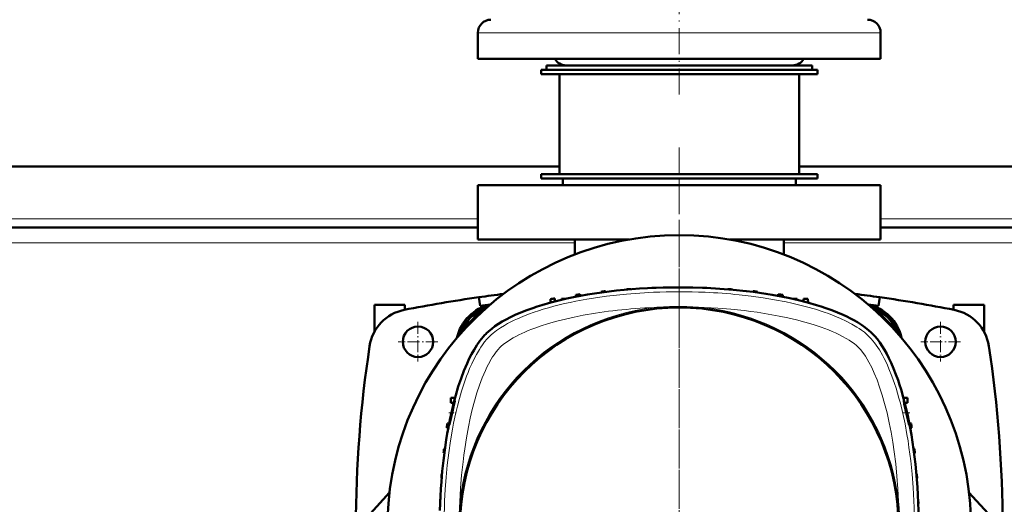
# Model space of a CAD drawing. Extents: x -1976 to 2357, y -1844 to 653.
# Tile 29 of 56: x 94 to 546, y -1345 to -1122. Entities that reach past the tile are written whole.
import ezdxf

# ---------------------------------------------------------------- set-up
doc = ezdxf.new("R2010")
doc.units = 0
doc.linetypes.add('DASHDOT', pattern=[18.5, 12, -3, 0.5, -3])

msp = doc.modelspace()

# ---------------------------------------------------------------- linework, layer by layer
at = {"color": 7, "linetype": 'DASHDOT', "lineweight": 18}
for p, q in [((396.57, -1156.72), (396.57, -995.92)), ((396.57, -1181.13), (396.57, -1529.53)), ((396.57, -1226.32), (396.57, -1190.32)), ((396.57, -1224.03), (396.57, -1486.62))]:
    msp.add_line(p, q, dxfattribs=at)
at = {"color": 7, "lineweight": 18}
for p, q in [((315.39, -1128.32), (304.07, -1128.32)), ((489.07, -1128.32), (315.39, -1128.32)), ((304.07, -1213.82), (-10.93, -1213.82)), ((596.57, -1213.82), (489.07, -1213.82)), ((348.57, -1224.82), (-55.43, -1224.82)), ((588.03, -1224.82), (444.57, -1224.82))]:
    msp.add_line(p, q, dxfattribs=at)
at = {"color": 7, "lineweight": 50}
for p, q in [((304.07, -1140.32), (304.07, -1128.32)), ((489.07, -1140.32), (489.07, -1128.32)), ((315.39, -1140.32), (304.07, -1140.32)), ((489.07, -1140.32), (315.39, -1140.32)), ((335.57, -1143.32), (450.1, -1143.32)), ((335.57, -1143.32), (335.57, -1145.32)), ((350.93, -1143.32), (344.57, -1143.32)), ((448.57, -1143.32), (350.93, -1143.32)), ((450.1, -1143.32), (457.57, -1143.32)), ((457.57, -1143.32), (457.57, -1145.32)), ((333.07, -1145.32), (396.57, -1145.32)), ((333.07, -1145.32), (333.07, -1147.32)), ((333.07, -1147.32), (396.57, -1147.32)), ((335.57, -1145.32), (450.1, -1145.32)), ((341.57, -1147.32), (341.57, -1193.32)), ((396.57, -1145.32), (460.07, -1145.32)), ((396.57, -1147.32), (460.07, -1147.32)), ((450.1, -1145.32), (457.57, -1145.32)), ((451.57, -1147.32), (451.57, -1193.32)), ((460.07, -1145.32), (460.07, -1147.32)), ((341.57, -1189.82), (-48.43, -1189.82)), ((333.07, -1193.32), (396.57, -1193.32)), ((333.07, -1193.32), (333.07, -1195.32)), ((341.57, -1193.32), (396.57, -1193.32)), ((396.57, -1193.32), (451.57, -1193.32)), ((396.57, -1193.32), (460.07, -1193.32)), ((586.57, -1189.82), (451.57, -1189.82)), ((460.07, -1193.32), (460.07, -1195.32)), ((489.07, -1198.32), (304.07, -1198.32)), ((304.07, -1223.32), (304.07, -1198.32)), ((333.07, -1195.32), (396.57, -1195.32)), ((343.07, -1198.32), (343.07, -1195.32)), ((396.57, -1195.32), (460.07, -1195.32)), ((450.07, -1198.32), (450.07, -1195.32)), ((489.07, -1198.32), (489.07, -1223.32)), ((304.07, -1217.82), (-10.93, -1217.82)), ((587.89, -1217.82), (489.07, -1217.82)), ((373.55, -1223.32), (304.07, -1223.32)), ((348.57, -1230.22), (348.57, -1223.32)), ((489.07, -1223.32), (419.58, -1223.32)), ((444.57, -1230.22), (444.57, -1223.32)), ((360.69, -1247.31), (360.68, -1247.7)), ((362.69, -1247.09), (362.7, -1247.43)), ((372.32, -1246.23), (372.31, -1246.38)), ((374.32, -1246.08), (374.32, -1246.21)), ((383.94, -1245.57), (383.94, -1245.61)), ((385.94, -1245.52), (385.94, -1245.5)), ((407.19, -1245.52), (407.19, -1245.5)), ((409.19, -1245.61), (409.19, -1245.57)), ((418.82, -1246.08), (418.81, -1246.21)), ((420.82, -1246.23), (420.82, -1246.38)), ((430.44, -1247.09), (430.43, -1247.43)), ((432.44, -1247.31), (432.45, -1247.7)), ((305.07, -1253.81), (304.51, -1249.85)), ((337.44, -1250.75), (337.38, -1252.34)), ((339.44, -1250.38), (339.49, -1251.78)), ((342.44, -1250.62), (342.42, -1251.06)), ((342.44, -1250.62), (344.34, -1250.62)), ((349.07, -1248.81), (349.04, -1249.64)), ((351.07, -1248.52), (351.09, -1249.24)), ((442.07, -1248.52), (442.04, -1249.24)), ((444.07, -1248.81), (444.09, -1249.64)), ((448.79, -1250.62), (450.69, -1250.62)), ((450.69, -1250.62), (450.71, -1251.06)), ((453.64, -1251.78), (453.68, -1250.62)), ((453.68, -1250.62), (455.69, -1250.62)), ((455.75, -1252.34), (455.69, -1250.62)), ((488.06, -1253.81), (488.62, -1249.85)), ((256.57, -1265.75), (256.57, -1253.32)), ((270.57, -1253.32), (256.57, -1253.32)), ((270.57, -1253.32), (270.57, -1255.61)), ((306.36, -1255.32), (296.56, -1265.12)), ((307.15, -1255.53), (306.36, -1255.32)), ((486.77, -1255.32), (485.98, -1255.53)), ((496.57, -1265.12), (486.77, -1255.32)), ((522.57, -1253.32), (522.57, -1255.61)), ((536.57, -1253.32), (522.57, -1253.32)), ((536.57, -1265.75), (536.57, -1253.32)), ((296.56, -1265.12), (296.77, -1265.9)), ((496.36, -1265.9), (496.57, -1265.12)), ((269.57, -1270.34), (269.57, -1270.3)), ((509.57, -1270.3), (509.57, -1270.34)), ((276.58, -1277.32), (276.55, -1277.32)), ((516.58, -1277.32), (516.55, -1277.32)), ((293.61, -1296.02), (291.73, -1296.12)), ((291.73, -1298.37), (291.73, -1296.12)), ((499.52, -1296.03), (501.34, -1296.12)), ((501.34, -1296.12), (501.34, -1298.37)), ((291.73, -1298.37), (292.98, -1298.44)), ((500.15, -1298.43), (501.34, -1298.37)), ((290.49, -1309.85), (289.77, -1309.82)), ((290.88, -1307.79), (290.06, -1307.82)), ((503.08, -1307.82), (502.25, -1307.79)), ((503.36, -1309.82), (502.64, -1309.85)), ((288.55, -1319.45), (288.95, -1319.43)), ((504.19, -1319.43), (504.58, -1319.45)), ((288.67, -1321.46), (288.34, -1321.45)), ((504.46, -1321.46), (504.79, -1321.45)), ((287.46, -1333.08), (287.33, -1333.07)), ((287.63, -1331.07), (287.47, -1331.07)), ((505.5, -1331.07), (505.66, -1331.07)), ((505.68, -1333.08), (505.8, -1333.07)), ((254.69, -1349.2), (263.5, -1339.51)), ((286.85, -1342.7), (286.81, -1342.7)), ((506.28, -1342.7), (506.32, -1342.7)), ((529.63, -1339.51), (538.44, -1349.2)), ((286.77, -1344.7), (286.74, -1344.7)), ((506.36, -1344.7), (506.39, -1344.7))]:
    msp.add_line(p, q, dxfattribs=at)
at = {"color": 7, "linetype": 'DASHDOT', "lineweight": 18, "ltscale": 0.454999}
for p, q in [((276.57, -1261.22), (276.57, -1279.42)), ((516.57, -1261.22), (516.57, -1279.42)), ((285.67, -1270.32), (267.47, -1270.32)), ((525.67, -1270.32), (507.47, -1270.32))]:
    msp.add_line(p, q, dxfattribs=at)
at = {"color": 7, "linetype": 'DASHDOT', "lineweight": 18, "ltscale": 0.076286}
msp.add_line((290.67, -1303.02), (293.73, -1303.02), dxfattribs=at)
at = {"color": 7, "linetype": 'DASHDOT', "lineweight": 18, "ltscale": 0.075504}
msp.add_line((499.43, -1303.02), (502.45, -1303.02), dxfattribs=at)
at = {"color": 7, "lineweight": 18}
for points in [[(384.71, -1247.58), (378.53, -1247.92), (372.37, -1248.39), (366.25, -1249.02), (363.18, -1249.39), (360.12, -1249.81), (357.13, -1250.25), (354.17, -1250.73), (349, -1251.69), (346.45, -1252.21), (343.92, -1252.77), (341.41, -1253.37), (338.92, -1254), (336.46, -1254.68), (334.03, -1255.39), (331.99, -1256.03), (329.97, -1256.7), (327.33, -1257.65), (324.75, -1258.66), (322.25, -1259.73), (320.68, -1260.46), (319.14, -1261.22), (317.67, -1261.99), (316.24, -1262.8), (314.41, -1263.93), (312.69, -1265.11), (311.1, -1266.34), (310.14, -1267.17), (309.26, -1268.01)], [(483.87, -1268.01), (482.78, -1266.99), (481.58, -1265.98), (480.27, -1264.99), (479.22, -1264.26), (478.13, -1263.55), (475.79, -1262.17), (473.28, -1260.86), (470.61, -1259.61), (468.84, -1258.85), (467.02, -1258.12), (465.1, -1257.39), (463.15, -1256.7), (459.15, -1255.41), (455.02, -1254.22), (450.76, -1253.14), (448.21, -1252.55), (445.63, -1251.99), (440.38, -1250.98), (435.04, -1250.1), (429.61, -1249.35), (424.12, -1248.72)], [(471.29, -1267.7), (469.86, -1266.98), (468.38, -1266.28), (466.75, -1265.56), (465.06, -1264.87), (461.7, -1263.6), (458.05, -1262.39), (454.29, -1261.28), (450.43, -1260.26), (446.49, -1259.33), (442.49, -1258.5), (437.47, -1257.58), (432.38, -1256.78), (429.39, -1256.37), (426.38, -1256), (420.33, -1255.38), (414.24, -1254.9), (408.12, -1254.57)], [(352.41, -1258.16), (348.33, -1258.97), (344.31, -1259.87), (340.36, -1260.86), (336.47, -1261.96), (332.69, -1263.17), (330.76, -1263.85), (328.87, -1264.55), (327.23, -1265.21), (325.62, -1265.89)], [(325.62, -1265.89), (322.86, -1267.18), (321.52, -1267.87), (320.22, -1268.58), (319.06, -1269.27), (317.95, -1269.98), (316.34, -1271.12), (314.95, -1272.26), (314.2, -1272.96)], [(309.26, -1268.01), (308.2, -1269.14), (307.17, -1270.37), (306.18, -1271.69), (305.46, -1272.73), (304.76, -1273.82), (303.41, -1276.1), (302.3, -1278.2), (301.25, -1280.39), (300.26, -1282.65), (299.55, -1284.39), (298.87, -1286.15), (297.59, -1289.78), (296.54, -1293.08), (295.58, -1296.45), (294.68, -1299.87), (294.08, -1302.39), (293.51, -1304.94), (292.95, -1307.66), (292.42, -1310.41), (291.5, -1315.88), (290.7, -1321.4), (290.04, -1326.98), (289.51, -1332.59), (289.1, -1338.22), (288.82, -1343.47)], [(478.93, -1272.96), (477.98, -1272.08), (476.87, -1271.19), (475.63, -1270.29), (474.63, -1269.63), (473.56, -1268.97), (471.29, -1267.7)], [(504.31, -1343.47), (503.97, -1337.29), (503.49, -1331.13), (502.87, -1325.01), (502.5, -1321.94), (502.08, -1318.88), (501.64, -1315.89), (501.15, -1312.92), (500.26, -1308.08), (499.26, -1303.29), (498.12, -1298.59), (497.49, -1296.22), (496.83, -1293.88), (496.15, -1291.67), (495.44, -1289.49), (494.22, -1286.05), (492.9, -1282.72), (492.18, -1281.06), (491.42, -1279.43), (490.69, -1277.94), (489.93, -1276.49), (488.55, -1274.1), (487.82, -1272.96), (487.07, -1271.86), (486.32, -1270.83), (485.54, -1269.85), (484.72, -1268.9), (483.87, -1268.01)], [(314.2, -1272.96), (313.33, -1273.91), (312.43, -1275.02), (311.54, -1276.25), (310.87, -1277.26), (310.21, -1278.32), (308.94, -1280.6)], [(497.32, -1343.77), (497, -1337.89), (496.55, -1332.04), (495.99, -1326.46), (495.3, -1320.93), (494.63, -1316.4), (493.87, -1311.93), (493.01, -1307.51), (492.02, -1303.05), (490.91, -1298.69), (489.81, -1294.85), (488.61, -1291.12), (487.43, -1287.87), (486.16, -1284.76), (484.96, -1282.14), (483.7, -1279.68), (482.9, -1278.29), (482.08, -1276.97), (480.94, -1275.32), (479.78, -1273.88), (478.93, -1272.96)], [(308.94, -1280.6), (308.22, -1282.03), (307.52, -1283.51), (306.81, -1285.14), (306.11, -1286.82), (304.85, -1290.19), (303.63, -1293.84), (302.52, -1297.6), (301.5, -1301.46), (300.58, -1305.4), (299.74, -1309.4), (298.82, -1314.42), (298.03, -1319.51), (297.62, -1322.5), (297.25, -1325.51), (296.62, -1331.56), (296.15, -1337.65), (295.81, -1343.77)]]:
    msp.add_lwpolyline(points, dxfattribs=at)
at = {"color": 7, "lineweight": 50}
for points in [[(396.57, -1245.32), (402.81, -1245.39), (409.02, -1245.6), (415.2, -1245.94), (421.32, -1246.43), (427.37, -1247.05), (430.45, -1247.43), (433.5, -1247.85), (436.38, -1248.28), (439.23, -1248.75), (443.31, -1249.48), (447.33, -1250.3), (451.27, -1251.2)], [(321.2, -1258), (323.84, -1256.86), (326.54, -1255.8), (329.29, -1254.82), (331.36, -1254.12), (333.45, -1253.47), (337.66, -1252.26), (341.86, -1251.2)], [(451.27, -1251.2), (455.47, -1252.27), (459.68, -1253.47), (461.77, -1254.12), (463.84, -1254.82), (466.59, -1255.8), (469.29, -1256.86), (471.93, -1258)], [(471.93, -1258), (473.57, -1258.77), (475.25, -1259.61), (476.82, -1260.45), (478.38, -1261.35), (480.21, -1262.51), (481.99, -1263.77), (483.7, -1265.12), (484.51, -1265.85), (485.29, -1266.6)], [(286.67, -1347.78), (286.92, -1341.2), (287.11, -1337.91), (287.33, -1334.64), (287.75, -1329.75), (288.26, -1324.9), (288.85, -1320.1), (289.55, -1315.35), (290.02, -1312.5), (290.52, -1309.69), (291.24, -1305.98), (292.04, -1302.32), (292.9, -1298.73), (293.96, -1294.79), (295.1, -1290.94), (296.35, -1287.22), (297.68, -1283.65), (298.39, -1281.92), (299.12, -1280.23), (300.14, -1278.06), (301.2, -1275.98), (302.31, -1274), (303.61, -1271.9), (304.96, -1269.96), (305.7, -1269), (306.44, -1268.1), (307.14, -1267.33), (307.84, -1266.6)], [(493.88, -1279.96), (495.02, -1282.6), (496.08, -1285.3), (497.07, -1288.04), (497.76, -1290.12), (498.42, -1292.21), (499.62, -1296.42), (500.69, -1300.62)], [(291.37, -1306.93), (292.39, -1302.38), (292.92, -1300.02), (293.31, -1298.27), (293.43, -1297.67), (293.44, -1297.54)], [(293.43, -1297.52), (293.43, -1297.52), (293.42, -1297.53), (293.41, -1297.55), (293.32, -1297.76)], [(499.7, -1297.52), (499.7, -1297.52), (499.7, -1297.53), (499.69, -1297.53), (499.69, -1297.55), (499.72, -1297.78)], [(501.97, -1306.93), (501.55, -1304.76), (501.03, -1302.34), (500.45, -1299.98), (499.96, -1298.26), (499.77, -1297.67), (499.72, -1297.54)], [(293.01, -1298.77), (292.6, -1300.31), (291.85, -1303.45), (291.32, -1306.04), (290.98, -1308.08), (290.94, -1308.47), (290.94, -1308.51), (290.95, -1308.52), (290.95, -1308.52), (290.95, -1308.52), (290.95, -1308.52)], [(499.93, -1298.78), (500.99, -1303.48), (501.56, -1306.05), (502.04, -1308.08), (502.15, -1308.47), (502.17, -1308.52), (502.18, -1308.52), (502.18, -1308.52)], [(290.95, -1308.52), (290.95, -1308.52), (290.96, -1308.52), (290.98, -1308.47), (291.09, -1308.11)], [(502.18, -1308.52), (502.18, -1308.52), (502.18, -1308.52), (502.18, -1308.52), (502.19, -1308.51), (502.19, -1308.47), (502.15, -1308.1)]]:
    msp.add_lwpolyline(points, dxfattribs=at)
at = {"color": 7, "lineweight": 18}
msp.add_circle((396.57, -1355.32), 101, dxfattribs=at)
at = {"color": 7, "lineweight": 50}
for centre, radius in [((396.57, -1355.32), 100.74), ((276.57, -1270.32), 7), ((516.57, -1270.32), 7)]:
    msp.add_circle(centre, radius, dxfattribs=at)
for centre, radius, start, end in [((310.07, -1128.32), 6, 90, 180), ((483.07, -1128.32), 6, 360, 90), ((344.57, -1137.32), 6, 210, 270), ((448.57, -1137.32), 6, 270, 330), ((396.57, -1355.33), 134, 1.7141, 178.2858), ((396.57, -1570.32), 325, 95.9829, 96.3375), ((396.57, -1570.32), 325, 93.9256, 94.2791), ((396.57, -1570.32), 325, 91.8735, 92.2263), ((396.57, -1570.32), 325, 89.8237, 90.1763), ((396.57, -1570.32), 325, 87.7737, 88.1265), ((396.57, -1570.32), 325, 85.7209, 86.0744), ((396.57, -1570.32), 325, 83.6625, 84.0172), ((396.57, -1895.32), 652, 98.1169, 101.16921), ((396.57, -1895.32), 652, 97.10701, 98.1169), ((396.57, -1570.32), 325, 100.1234, 100.4818), ((396.57, -1570.32), 325, 98.0479, 98.4041), ((396.57, -1570.32), 325, 81.5959, 81.9522), ((396.57, -1895.32), 652, 81.88309, 82.89307), ((396.57, -1895.32), 652, 78.83079, 81.88309), ((274.14, -1275.29), 20, 101.1692, 171.3152), ((314.1, -1272.86), 20.1, 102.4217, 167.572), ((314.63, -1273.39), 20, 107.9809, 162.013), ((309.94, -1268.7), 13.2, 110.38, 159.62), ((396.57, -1895.32), 648, 97.68774, 98.1169), ((396.57, -1895.32), 648, 81.88309, 82.31233), ((479.03, -1272.86), 20.1, 12.4249, 77.5809), ((478.5, -1273.39), 20, 17.9851, 72.0208), ((483.19, -1268.7), 13.2, 20.3799, 69.6201), ((518.99, -1275.29), 20, 8.6848, 78.8308), ((798.07, -1355.32), 550, 171.3152, 188.6848), ((-4.93, -1355.32), 550, 351.3152, 8.6848), ((313.15, -1304.37), 20.9, 161.5709, 164.4634), ((293.42, -1297.54), 0.0181, 345.2469, 52.7118), ((499.69, -1297.55), 0.03, 20.9032, 64.4524), ((526.24, -1292.79), 26.98, 190.6516, 192.8383), ((246.61, -1296.92), 45.87, 345.8814, 347.3994), ((472.41, -1312.22), 30.02, 7.8714, 10.1339), ((611.57, -1355.32), 325, 171.5959, 171.9522), ((181.57, -1355.32), 325, 8.0479, 8.4041), ((611.57, -1355.32), 325, 173.6625, 174.0172), ((181.57, -1355.32), 325, 5.9829, 6.3375), ((611.57, -1355.32), 325, 175.7209, 176.0744), ((181.57, -1355.32), 325, 3.9256, 4.2791), ((611.57, -1355.32), 325, 177.7737, 178.1265), ((181.57, -1355.32), 325, 1.8735, 2.2263)]:
    msp.add_arc(centre, radius, start, end, dxfattribs=at)
at = {"color": 7, "lineweight": 18}
for centre, radius, start, end in [((396.56, -1525.79), 278.46, 87.5597, 92.4395), ((397.35, -1509.39), 262.04, 84.1371, 87.5794), ((396.57, -1355.32), 101.41, 96.5423, 173.4568), ((396.55, -1401.45), 147.33, 93.8374, 94.4935), ((396.56, -1401.63), 147.51, 85.5067, 93.8371), ((396.57, -1355.32), 101.41, 6.5424, 83.4568), ((567.03, -1355.32), 278.46, 177.5597, 182.4396), ((442.88, -1355.32), 147.52, 175.507, 184.4923), ((350.25, -1355.32), 147.52, 355.507, 4.4923), ((226.1, -1355.32), 278.46, 357.5597, 2.4396)]:
    msp.add_arc(centre, radius, start, end, dxfattribs=at)
at = {"color": 7, "lineweight": 50}
for centre, major_axis, ratio, start_param, end_param in [((398.46, -1278.33), (96.68, -0.73), 0.341319, 1.592988, 2.19875), ((393.79, -1275.98), (90.71, 0.42), 0.335978, 2.496909, 2.814666), ((475.91, -1352.55), (0.42, -90.71), 0.335977, 2.496911, 2.814667), ((473.56, -1357.22), (-0.73, -96.68), 0.341319, 1.592988, 2.198749)]:
    msp.add_ellipse(centre, major_axis=major_axis, ratio=ratio, start_param=start_param, end_param=end_param, dxfattribs=at)
at = {"color": 7, "lineweight": 18}
msp.add_ellipse((400.7, -1286.91), major_axis=(95.23, -1.54), ratio=0.341842, start_param=1.741831, end_param=2.108111, dxfattribs=at)

doc.saveas('drawing.dxf')
